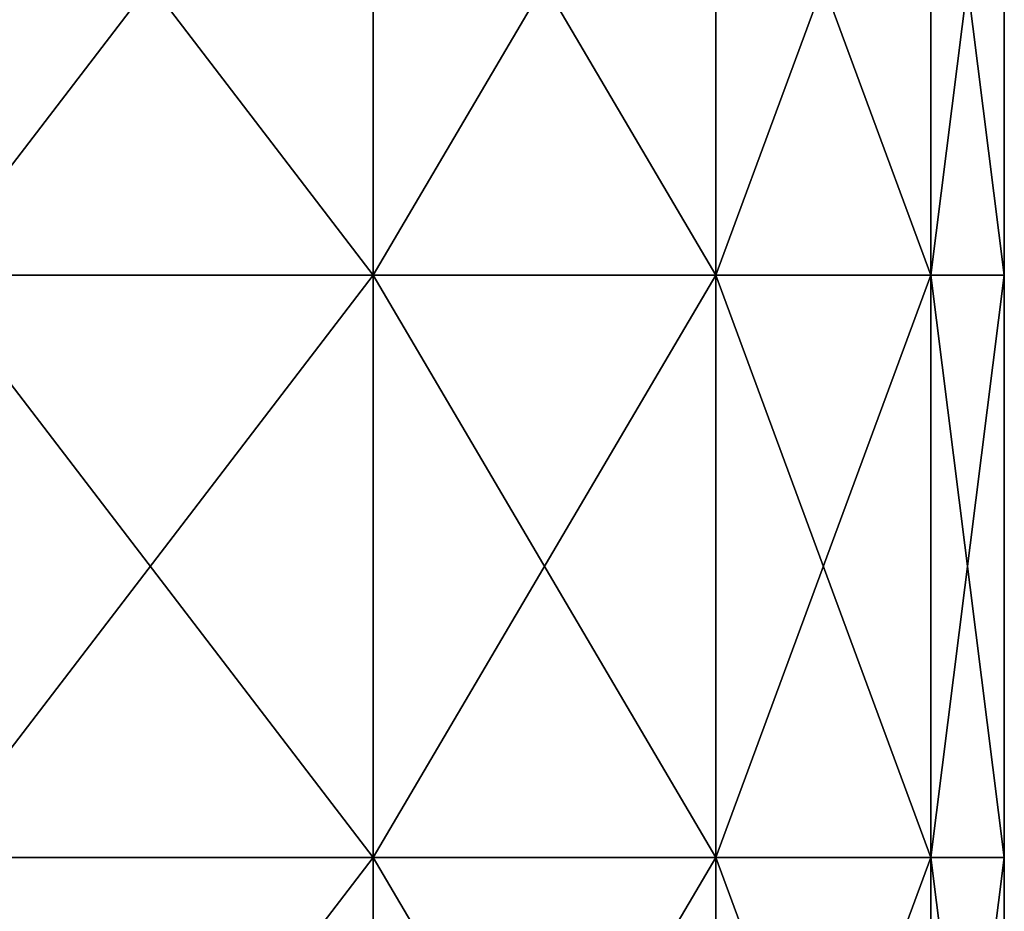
# Model space of a CAD drawing. Extents: x -226 to 210, y 0 to 1475.
# Tile 38 of 102: x 110 to 202, y 305 to 389. Entities that reach past the tile are written whole.
import ezdxf

# ---------------------------------------------------------------- set-up
doc = ezdxf.new("R2010")
doc.units = 0
doc.header["$LTSCALE"] = 117.934031
doc.layers.add('107', color=7, linetype='CONTINUOUS')
doc.layers.add('108', color=7, linetype='CONTINUOUS')

msp = doc.modelspace()

# ---------------------------------------------------------------- linework, layer by layer
at = {"layer": '107', "color": 7, "linetype": 'CONTINUOUS'}
for points in [[(142.659, 419.411, 142.659), (100.875, 419.411, 174.721), (142.659, 364.898, 142.659), (142.659, 419.411, 142.659)], [(142.659, 364.898, 142.659), (100.875, 419.411, 174.721), (100.875, 364.898, 174.721), (142.659, 364.898, 142.659)], [(174.721, 419.411, 100.875), (142.659, 419.411, 142.659), (174.721, 364.898, 100.875), (174.721, 419.411, 100.875)], [(174.721, 364.898, 100.875), (142.659, 419.411, 142.659), (142.659, 364.898, 142.659), (174.721, 364.898, 100.875)], [(194.876, 419.411, 52.217), (174.721, 419.411, 100.875), (194.876, 364.898, 52.217), (194.876, 419.411, 52.217)], [(194.876, 364.898, 52.217), (174.721, 419.411, 100.875), (174.721, 364.898, 100.875), (194.876, 364.898, 52.217)], [(201.75, 419.411), (194.876, 419.411, 52.217), (201.75, 364.898), (201.75, 419.411)], [(201.75, 364.898), (194.876, 419.411, 52.217), (194.876, 364.898, 52.217), (201.75, 364.898)], [(142.659, 364.898, 142.659), (100.875, 364.898, 174.721), (142.659, 310.385, 142.659), (142.659, 364.898, 142.659)], [(142.659, 310.385, 142.659), (100.875, 364.898, 174.721), (100.875, 310.385, 174.721), (142.659, 310.385, 142.659)], [(174.721, 364.898, 100.875), (142.659, 364.898, 142.659), (174.721, 310.385, 100.875), (174.721, 364.898, 100.875)], [(174.721, 310.385, 100.875), (142.659, 364.898, 142.659), (142.659, 310.385, 142.659), (174.721, 310.385, 100.875)], [(194.876, 364.898, 52.217), (174.721, 364.898, 100.875), (194.876, 310.385, 52.217), (194.876, 364.898, 52.217)], [(194.876, 310.385, 52.217), (174.721, 364.898, 100.875), (174.721, 310.385, 100.875), (194.876, 310.385, 52.217)], [(201.75, 364.898), (194.876, 364.898, 52.217), (201.75, 310.385), (201.75, 364.898)], [(201.75, 310.385), (194.876, 364.898, 52.217), (194.876, 310.385, 52.217), (201.75, 310.385)], [(142.659, 310.385, 142.659), (100.875, 310.385, 174.721), (142.659, 255.872, 142.659), (142.659, 310.385, 142.659)], [(142.659, 255.872, 142.659), (100.875, 310.385, 174.721), (100.875, 255.872, 174.721), (142.659, 255.872, 142.659)], [(174.721, 310.385, 100.875), (142.659, 310.385, 142.659), (174.721, 255.872, 100.875), (174.721, 310.385, 100.875)], [(174.721, 255.872, 100.875), (142.659, 310.385, 142.659), (142.659, 255.872, 142.659), (174.721, 255.872, 100.875)], [(194.876, 310.385, 52.217), (174.721, 310.385, 100.875), (194.876, 255.872, 52.217), (194.876, 310.385, 52.217)], [(194.876, 255.872, 52.217), (174.721, 310.385, 100.875), (174.721, 255.872, 100.875), (194.876, 255.872, 52.217)], [(201.75, 310.385), (194.876, 310.385, 52.217), (201.75, 255.872), (201.75, 310.385)], [(201.75, 255.872), (194.876, 310.385, 52.217), (194.876, 255.872, 52.217), (201.75, 255.872)]]:
    msp.add_3dface(points, dxfattribs=at)
at = {"layer": '108', "color": 7, "linetype": 'CONTINUOUS'}
for points in [[(100.875, 419.411, -174.721), (142.659, 419.411, -142.659), (100.875, 364.898, -174.721), (100.875, 419.411, -174.721)], [(100.875, 364.898, -174.721), (142.659, 419.411, -142.659), (142.659, 364.898, -142.659), (100.875, 364.898, -174.721)], [(142.659, 419.411, -142.659), (174.721, 419.411, -100.875), (142.659, 364.898, -142.659), (142.659, 419.411, -142.659)], [(142.659, 364.898, -142.659), (174.721, 419.411, -100.875), (174.721, 364.898, -100.875), (142.659, 364.898, -142.659)], [(174.721, 419.411, -100.875), (194.876, 419.411, -52.217), (174.721, 364.898, -100.875), (174.721, 419.411, -100.875)], [(174.721, 364.898, -100.875), (194.876, 419.411, -52.217), (194.876, 364.898, -52.217), (174.721, 364.898, -100.875)], [(201.75, 419.411), (201.75, 364.898), (194.876, 364.898, -52.217), (201.75, 419.411)], [(194.876, 419.411, -52.217), (201.75, 419.411), (194.876, 364.898, -52.217), (194.876, 419.411, -52.217)], [(100.875, 364.898, -174.721), (142.659, 364.898, -142.659), (100.875, 310.385, -174.721), (100.875, 364.898, -174.721)], [(100.875, 310.385, -174.721), (142.659, 364.898, -142.659), (142.659, 310.385, -142.659), (100.875, 310.385, -174.721)], [(142.659, 364.898, -142.659), (174.721, 364.898, -100.875), (142.659, 310.385, -142.659), (142.659, 364.898, -142.659)], [(142.659, 310.385, -142.659), (174.721, 364.898, -100.875), (174.721, 310.385, -100.875), (142.659, 310.385, -142.659)], [(174.721, 364.898, -100.875), (194.876, 364.898, -52.217), (174.721, 310.385, -100.875), (174.721, 364.898, -100.875)], [(174.721, 310.385, -100.875), (194.876, 364.898, -52.217), (194.876, 310.385, -52.217), (174.721, 310.385, -100.875)], [(201.75, 364.898), (201.75, 310.385), (194.876, 310.385, -52.217), (201.75, 364.898)], [(194.876, 364.898, -52.217), (201.75, 364.898), (194.876, 310.385, -52.217), (194.876, 364.898, -52.217)], [(100.875, 310.385, -174.721), (142.659, 310.385, -142.659), (100.875, 255.872, -174.721), (100.875, 310.385, -174.721)], [(100.875, 255.872, -174.721), (142.659, 310.385, -142.659), (142.659, 255.872, -142.659), (100.875, 255.872, -174.721)], [(142.659, 310.385, -142.659), (174.721, 310.385, -100.875), (142.659, 255.872, -142.659), (142.659, 310.385, -142.659)], [(142.659, 255.872, -142.659), (174.721, 310.385, -100.875), (174.721, 255.872, -100.875), (142.659, 255.872, -142.659)], [(174.721, 310.385, -100.875), (194.876, 310.385, -52.217), (174.721, 255.872, -100.875), (174.721, 310.385, -100.875)], [(174.721, 255.872, -100.875), (194.876, 310.385, -52.217), (194.876, 255.872, -52.217), (174.721, 255.872, -100.875)], [(201.75, 310.385), (201.75, 255.872), (194.876, 255.872, -52.217), (201.75, 310.385)], [(194.876, 310.385, -52.217), (201.75, 310.385), (194.876, 255.872, -52.217), (194.876, 310.385, -52.217)]]:
    msp.add_3dface(points, dxfattribs=at)

doc.saveas('drawing.dxf')
